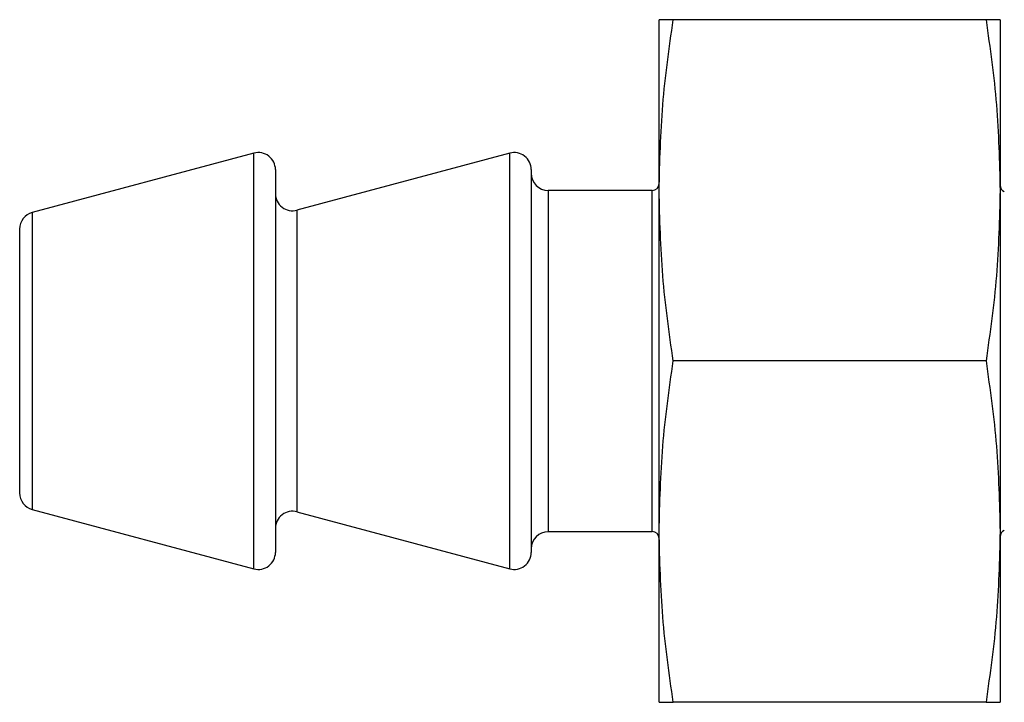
# Model space of a CAD drawing. Header units: millimetres. Extents: x 114 to 599, y 215 to 452.
# Tile 2 of 6: x 318 to 336, y 220 to 233. Entities that reach past the tile are written whole.
import ezdxf

# ---------------------------------------------------------------- set-up
doc = ezdxf.new("R2010")
doc.units = ezdxf.units.MM

msp = doc.modelspace()

# ---------------------------------------------------------------- linework, layer by layer
at = {"color": 7, "linetype": 'Continuous', "lineweight": 25}
for p, q in [((329.698, 229.545), (329.698, 232.72)), ((335.785, 232.72), (329.961, 232.72)), ((336.048, 232.72), (336.048, 229.545)), ((322.154, 230.238), (318.027, 229.132)), ((326.917, 230.238), (322.954, 229.176)), ((322.554, 229.931), (322.554, 222.809)), ((327.317, 229.931), (327.317, 222.809)), ((329.571, 229.545), (327.634, 229.545)), ((329.698, 223.195), (329.698, 229.545)), ((336.048, 229.545), (336.048, 223.195)), ((317.792, 227.598), (317.792, 228.825)), ((317.792, 223.915), (317.792, 227.598)), ((335.785, 226.37), (329.961, 226.37)), ((318.027, 223.608), (322.154, 222.502)), ((322.954, 223.564), (326.917, 222.502)), ((327.634, 223.195), (329.571, 223.195)), ((329.698, 220.02), (329.698, 223.195)), ((336.048, 223.195), (336.048, 220.02)), ((335.785, 220.02), (329.961, 220.02))]:
    msp.add_line(p, q, dxfattribs=at)
at = {"color": 8, "linetype": 'Continuous', "lineweight": 25}
for p, q in [((322.154, 228.304), (322.154, 230.238)), ((326.917, 228.304), (326.917, 230.238)), ((327.634, 229.545), (327.634, 223.195)), ((329.571, 227.957), (329.571, 229.545)), ((318.027, 229.132), (318.027, 227.751)), ((322.954, 229.176), (322.954, 223.564)), ((322.154, 222.502), (322.154, 228.304)), ((326.917, 222.502), (326.917, 228.304)), ((329.571, 223.195), (329.571, 227.957)), ((318.027, 227.751), (318.027, 223.608))]:
    msp.add_line(p, q, dxfattribs=at)
at = {"color": 7, "linetype": 'Continuous', "lineweight": 25}
for centre, radius, start, end in [((322.237, 229.931), 0.317, 0, 105), ((326.999, 229.931), 0.318, 0, 105), ((327.634, 229.862), 0.317, 180, 270), ((329.571, 229.672), 0.127, 270, 0), ((336.175, 229.64), 0.127, 180, 247.2948), ((322.872, 229.483), 0.318, 180, 285), ((318.109, 228.825), 0.318, 105, 180), ((318.109, 223.915), 0.318, 180, 255), ((322.872, 223.257), 0.318, 75, 180), ((327.634, 222.877), 0.317, 90, 180), ((329.571, 223.068), 0.127, 0, 90), ((336.175, 223.1), 0.127, 112.7052, 180), ((322.237, 222.809), 0.317, 255, 0), ((326.999, 222.809), 0.318, 255, 0)]:
    msp.add_arc(centre, radius, start, end, dxfattribs=at)
for points, knots in [([(329.698, 229.545), (329.711, 230.075), (329.737, 231.138), (329.886, 232.192), (329.961, 232.72)], [0, 0, 0, 0, 0.499297, 1, 1, 1, 1]), ([(329.961, 232.72), (329.886, 232.72), (329.737, 232.72), (329.711, 232.72), (329.698, 232.72)], [0, 0, 0, 0, 0.501194, 1, 1, 1, 1]), ([(335.785, 232.72), (335.86, 232.192), (336.009, 231.138), (336.035, 230.075), (336.048, 229.545)], [0, 0, 0, 0, 0.500703, 1, 1, 1, 1]), ([(336.048, 232.72), (336.035, 232.72), (336.009, 232.72), (335.86, 232.72), (335.785, 232.72)], [0, 0, 0, 0, 0.498806, 1, 1, 1, 1]), ([(329.961, 226.37), (329.886, 226.898), (329.737, 227.953), (329.711, 229.015), (329.698, 229.545)], [0, 0, 0, 0, 0.500977, 1, 1, 1, 1]), ([(336.048, 229.545), (336.035, 229.015), (336.009, 227.953), (335.86, 226.898), (335.785, 226.37)], [0, 0, 0, 0, 0.499023, 1, 1, 1, 1]), ([(329.698, 223.195), (329.711, 223.725), (329.737, 224.787), (329.886, 225.841), (329.961, 226.37)], [0, 0, 0, 0, 0.4988056, 1, 1, 1, 1]), ([(335.785, 226.37), (335.86, 225.841), (336.009, 224.787), (336.035, 223.725), (336.048, 223.195)], [0, 0, 0, 0, 0.501194, 1, 1, 1, 1]), ([(329.961, 220.02), (329.886, 220.548), (329.737, 221.603), (329.711, 222.665), (329.698, 223.195)], [0, 0, 0, 0, 0.501194, 1, 1, 1, 1]), ([(336.048, 223.195), (336.035, 222.665), (336.009, 221.603), (335.86, 220.548), (335.785, 220.02)], [0, 0, 0, 0, 0.498806, 1, 1, 1, 1]), ([(329.698, 220.02), (329.711, 220.02), (329.737, 220.02), (329.886, 220.02), (329.961, 220.02)], [0, 0, 0, 0, 0.498806, 1, 1, 1, 1]), ([(335.785, 220.02), (335.86, 220.02), (336.009, 220.02), (336.035, 220.02), (336.048, 220.02)], [0, 0, 0, 0, 0.501194, 1, 1, 1, 1])]:
    msp.add_open_spline(points, degree=3, knots=knots, dxfattribs=at)

doc.saveas('drawing.dxf')
